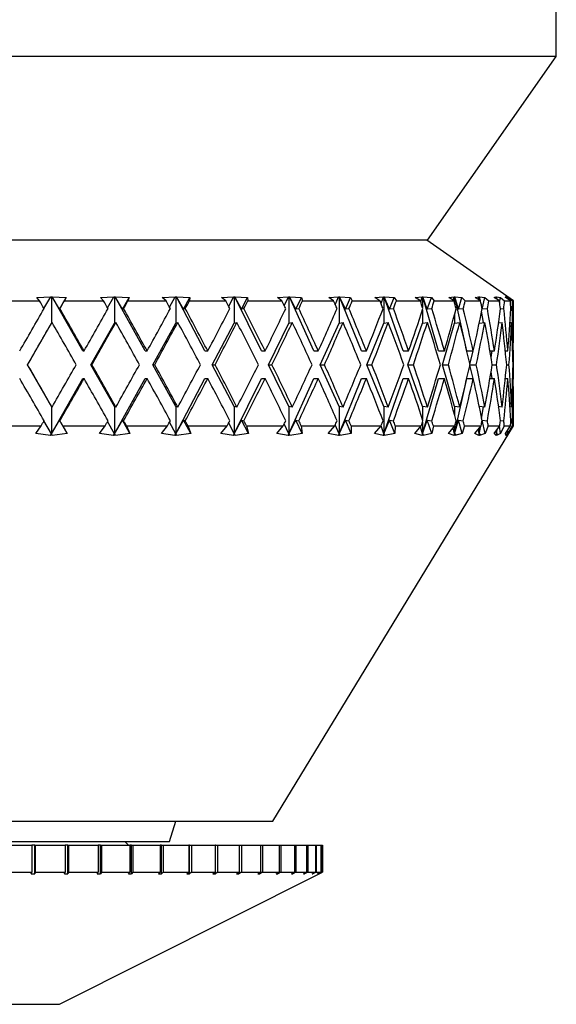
# Model space of a CAD drawing. Header units: inches. Extents: x 0.8 to 32, y -0.1 to 21.9.
# Tile 15 of 60: x 12.666 to 13.446, y 4.87 to 6.303. Entities that reach past the tile are written whole.
import ezdxf

# ---------------------------------------------------------------- set-up
doc = ezdxf.new("R2010")
doc.units = ezdxf.units.IN
doc.header["$MEASUREMENT"] = 0

msp = doc.modelspace()

# ---------------------------------------------------------------- linework, layer by layer
at = {"color": 7, "linetype": 'Continuous', "lineweight": 25}
for p, q in [((13.4465, 6.2494), (13.4465, 6.4149)), ((13.4465, 6.2494), (11.8215, 6.2494)), ((13.259, 5.9819), (13.4465, 6.2494)), ((13.259, 5.9819), (12.009, 5.9819)), ((13.384, 5.8939), (13.2583, 5.9819)), ((12.637, 5.8939), (12.6948, 5.8939)), ((12.6908, 5.8987), (12.711, 5.8998)), ((12.6948, 5.8939), (12.6908, 5.8987)), ((12.7012, 5.8827), (12.711, 5.8998)), ((12.711, 5.8999), (12.712, 5.8998)), ((12.711, 5.8998), (12.711, 5.8999)), ((12.712, 5.8998), (12.7129, 5.8999)), ((12.712, 5.8998), (12.712, 5.8615)), ((12.7129, 5.8999), (12.713, 5.8998)), ((12.7579, 5.8209), (12.7129, 5.8999)), ((12.713, 5.8998), (12.7334, 5.8987)), ((12.7236, 5.8816), (12.713, 5.8998)), ((12.7236, 5.8816), (12.7334, 5.8987)), ((12.7334, 5.8987), (12.7309, 5.8939)), ((12.7309, 5.8939), (12.788, 5.8939)), ((12.7832, 5.8987), (12.8028, 5.8998)), ((12.788, 5.8939), (12.7832, 5.8987)), ((12.7938, 5.8836), (12.8028, 5.8998)), ((12.8028, 5.8998), (12.8029, 5.8999)), ((12.8029, 5.8999), (12.8038, 5.8998)), ((12.8038, 5.8998), (12.8047, 5.8999)), ((12.8038, 5.8998), (12.8038, 5.8615)), ((12.8047, 5.8999), (12.8048, 5.8998)), ((12.8483, 5.8209), (12.8047, 5.8999)), ((12.8048, 5.8998), (12.8249, 5.8987)), ((12.8152, 5.8816), (12.8048, 5.8998)), ((12.8152, 5.8816), (12.8249, 5.8987)), ((12.8249, 5.8987), (12.8234, 5.8939)), ((12.8234, 5.8939), (12.8788, 5.8939)), ((12.8733, 5.8987), (12.892, 5.8998)), ((12.8788, 5.8939), (12.8733, 5.8987)), ((12.8839, 5.8845), (12.892, 5.8998)), ((12.892, 5.8999), (12.8929, 5.8998)), ((12.892, 5.8998), (12.892, 5.8999)), ((12.8929, 5.8998), (12.8938, 5.8999)), ((12.8929, 5.8998), (12.8929, 5.8615)), ((12.8938, 5.8999), (12.8939, 5.8998)), ((12.9354, 5.8209), (12.8938, 5.8999)), ((12.8939, 5.8998), (12.9134, 5.8987)), ((12.904, 5.8816), (12.8939, 5.8998)), ((12.904, 5.8816), (12.9134, 5.8987)), ((12.9134, 5.8987), (12.9128, 5.8939)), ((12.9128, 5.8939), (12.9657, 5.8939)), ((12.9596, 5.8987), (12.9771, 5.8998)), ((12.9657, 5.8939), (12.9596, 5.8987)), ((12.97, 5.8856), (12.9771, 5.8998)), ((12.9771, 5.8999), (12.9779, 5.8998)), ((12.9771, 5.8998), (12.9771, 5.8999)), ((12.9779, 5.8998), (12.9787, 5.8999)), ((12.9779, 5.8998), (12.9779, 5.8615)), ((12.9787, 5.8999), (12.9789, 5.8998)), ((13.0177, 5.8209), (12.9787, 5.8999)), ((12.9789, 5.8998), (12.9975, 5.8987)), ((12.9885, 5.8816), (12.9789, 5.8998)), ((12.9885, 5.8816), (12.9975, 5.8987)), ((12.9975, 5.8987), (12.9979, 5.8939)), ((12.9979, 5.8939), (13.0474, 5.8939)), ((13.0407, 5.8987), (13.0568, 5.8998)), ((13.0474, 5.8939), (13.0407, 5.8987)), ((13.0508, 5.8867), (13.0568, 5.8998)), ((13.0567, 5.8999), (13.0576, 5.8998)), ((13.0568, 5.8998), (13.0567, 5.8999)), ((13.0576, 5.8998), (13.0583, 5.8999)), ((13.0576, 5.8998), (13.0576, 5.8615)), ((13.0583, 5.8999), (13.0584, 5.8998)), ((13.094, 5.8209), (13.0583, 5.8999)), ((13.0584, 5.8998), (13.0759, 5.8987)), ((13.0675, 5.8816), (13.0584, 5.8998)), ((13.0675, 5.8816), (13.0759, 5.8987)), ((13.0759, 5.8987), (13.0772, 5.8939)), ((13.0772, 5.8939), (13.1225, 5.8939)), ((13.1155, 5.8987), (13.1298, 5.8998)), ((13.1225, 5.8939), (13.1155, 5.8987)), ((13.125, 5.8882), (13.1298, 5.8998)), ((13.1297, 5.8999), (13.1305, 5.8998)), ((13.1298, 5.8998), (13.1297, 5.8999)), ((13.1305, 5.8998), (13.1311, 5.8999)), ((13.1305, 5.8998), (13.1305, 5.8615)), ((13.1311, 5.8999), (13.1313, 5.8998)), ((13.163, 5.8209), (13.1311, 5.8999)), ((13.1313, 5.8998), (13.1473, 5.8987)), ((13.1396, 5.8816), (13.1313, 5.8998)), ((13.1396, 5.8816), (13.1473, 5.8987)), ((13.1473, 5.8987), (13.1496, 5.8939)), ((13.1496, 5.8939), (13.19, 5.8939)), ((13.1826, 5.8987), (13.195, 5.8998)), ((13.19, 5.8939), (13.1826, 5.8987)), ((13.1915, 5.89), (13.195, 5.8998)), ((13.1949, 5.8999), (13.1956, 5.8998)), ((13.195, 5.8998), (13.1949, 5.8999)), ((13.1956, 5.8998), (13.1962, 5.8999)), ((13.1956, 5.8998), (13.1956, 5.8615)), ((13.1962, 5.8999), (13.1963, 5.8998)), ((13.2237, 5.8209), (13.1962, 5.8999)), ((13.1963, 5.8998), (13.2106, 5.8987)), ((13.2037, 5.8816), (13.1963, 5.8998)), ((13.2037, 5.8816), (13.2106, 5.8987)), ((13.2106, 5.8987), (13.2138, 5.8939)), ((13.2138, 5.8939), (13.2487, 5.8939)), ((13.2411, 5.8987), (13.2513, 5.8998)), ((13.2487, 5.8939), (13.2411, 5.8987)), ((13.2492, 5.8924), (13.2513, 5.8998)), ((13.2513, 5.8999), (13.2518, 5.8998)), ((13.2513, 5.8998), (13.2513, 5.8999)), ((13.2518, 5.8998), (13.2523, 5.8999)), ((13.2518, 5.8998), (13.2518, 5.8844)), ((13.2523, 5.8999), (13.2524, 5.8998)), ((13.2751, 5.8209), (13.2523, 5.8999)), ((13.2524, 5.8998), (13.2648, 5.8987)), ((13.2588, 5.8816), (13.2524, 5.8998)), ((13.2588, 5.8816), (13.2648, 5.8987)), ((13.2648, 5.8987), (13.2688, 5.8939)), ((13.2688, 5.8939), (13.2977, 5.8939)), ((13.29, 5.8987), (13.2979, 5.8998)), ((13.2977, 5.8939), (13.29, 5.8987)), ((13.2967, 5.8945), (13.2979, 5.8998)), ((13.2979, 5.8999), (13.2983, 5.8998)), ((13.2979, 5.8998), (13.2979, 5.8999)), ((13.2983, 5.8998), (13.2987, 5.8999)), ((13.2983, 5.8998), (13.2983, 5.8915)), ((13.2987, 5.8999), (13.2988, 5.8998)), ((13.3163, 5.8209), (13.2987, 5.8999)), ((13.2988, 5.8998), (13.3091, 5.8987)), ((13.3041, 5.8816), (13.2988, 5.8998)), ((13.3041, 5.8816), (13.3091, 5.8987)), ((13.3091, 5.8987), (13.3139, 5.8939)), ((13.3139, 5.8939), (13.3362, 5.8939)), ((13.3286, 5.8987), (13.3341, 5.8998)), ((13.3362, 5.8939), (13.3286, 5.8987)), ((13.3334, 5.8956), (13.3341, 5.8998)), ((13.334, 5.8999), (13.3344, 5.8998)), ((13.3341, 5.8998), (13.334, 5.8999)), ((13.3344, 5.8998), (13.3346, 5.8999)), ((13.3344, 5.8998), (13.3344, 5.8951)), ((13.3346, 5.8999), (13.3347, 5.8998)), ((13.3355, 5.8944), (13.3346, 5.8999)), ((13.3347, 5.8998), (13.3427, 5.8987)), ((13.3361, 5.894), (13.3347, 5.8998)), ((13.3388, 5.8816), (13.3427, 5.8987)), ((13.3427, 5.8987), (13.3482, 5.8939)), ((13.3482, 5.8939), (13.3637, 5.8939)), ((13.3562, 5.8987), (13.3592, 5.8998)), ((13.3637, 5.8939), (13.3562, 5.8987)), ((13.359, 5.8969), (13.3592, 5.8998)), ((13.3591, 5.8999), (13.3593, 5.8998)), ((13.3592, 5.8998), (13.3591, 5.8999)), ((13.3593, 5.8998), (13.3595, 5.8999)), ((13.3593, 5.8998), (13.3593, 5.8967)), ((13.3595, 5.8999), (13.3596, 5.8998)), ((13.3598, 5.8964), (13.3595, 5.8999)), ((13.3596, 5.8998), (13.3651, 5.8987)), ((13.3602, 5.8961), (13.3596, 5.8998)), ((13.364, 5.8916), (13.3651, 5.8987)), ((13.3651, 5.8987), (13.3712, 5.8939)), ((13.3712, 5.8939), (13.3797, 5.8939)), ((13.3724, 5.8987), (13.3729, 5.8998)), ((13.3797, 5.8939), (13.3724, 5.8987)), ((13.3727, 5.8999), (13.3729, 5.8998)), ((13.3729, 5.8998), (13.3727, 5.8999)), ((13.3728, 5.8984), (13.3729, 5.8998)), ((13.3729, 5.8999), (13.373, 5.8998)), ((13.3729, 5.8998), (13.3729, 5.8999)), ((13.3729, 5.8984), (13.3729, 5.8999)), ((13.3729, 5.8998), (13.3729, 5.8984)), ((13.373, 5.8998), (13.376, 5.8987)), ((13.3732, 5.8982), (13.373, 5.8998)), ((13.3758, 5.8964), (13.376, 5.8987)), ((13.376, 5.8987), (13.3827, 5.8939)), ((13.3827, 5.8939), (13.384, 5.8939)), ((13.384, 5.8472), (13.384, 5.8939)), ((12.7244, 5.8824), (12.7236, 5.8816)), ((12.817, 5.8824), (12.8152, 5.8816)), ((12.9067, 5.8824), (12.904, 5.8816)), ((12.9921, 5.8824), (12.9885, 5.8816)), ((13.0719, 5.8824), (13.0675, 5.8816)), ((13.1447, 5.8824), (13.1396, 5.8816)), ((13.2095, 5.8824), (13.2037, 5.8816)), ((13.2518, 5.8805), (13.2518, 5.8615)), ((13.2653, 5.8824), (13.2588, 5.8816)), ((13.311, 5.8824), (13.3041, 5.8816)), ((13.3388, 5.8816), (13.3377, 5.8869)), ((13.3404, 5.8622), (13.3379, 5.879)), ((13.3461, 5.8824), (13.3388, 5.8816)), ((13.37, 5.8824), (13.3651, 5.8819)), ((13.3823, 5.8824), (13.3803, 5.8822)), ((12.677, 5.8009), (12.712, 5.8615)), ((12.712, 5.8615), (12.7129, 5.8624)), ((12.7693, 5.8009), (12.8038, 5.8615)), ((12.8038, 5.8615), (12.8057, 5.8624)), ((12.8594, 5.8009), (12.8929, 5.8615)), ((12.8929, 5.8615), (12.8959, 5.8624)), ((12.946, 5.8009), (12.9779, 5.8615)), ((12.9779, 5.8615), (12.9819, 5.8624)), ((13.0276, 5.8009), (13.0576, 5.8615)), ((13.0576, 5.8615), (13.0624, 5.8624)), ((13.1031, 5.8009), (13.1305, 5.8615)), ((13.1305, 5.8615), (13.1362, 5.8624)), ((13.1711, 5.8009), (13.1956, 5.8615)), ((13.1956, 5.8615), (13.2021, 5.8624)), ((13.2307, 5.8009), (13.2518, 5.8615)), ((13.2518, 5.8615), (13.2589, 5.8624)), ((13.2809, 5.8009), (13.2983, 5.8615)), ((13.2983, 5.8733), (13.2983, 5.8615)), ((13.2983, 5.8615), (13.306, 5.8624)), ((13.3336, 5.8583), (13.3344, 5.8615)), ((13.3344, 5.8615), (13.3424, 5.8624)), ((13.3344, 5.8618), (13.3344, 5.8615)), ((13.3625, 5.8619), (13.3677, 5.8624)), ((13.3627, 5.8619), (13.3626, 5.8628)), ((13.3791, 5.8622), (13.3814, 5.8624)), ((12.7579, 5.8209), (12.7596, 5.8209)), ((12.8483, 5.8209), (12.8512, 5.8209)), ((12.9354, 5.8209), (12.9395, 5.8209)), ((13.0177, 5.8209), (13.0229, 5.8209)), ((13.094, 5.8209), (13.1002, 5.8209)), ((13.163, 5.8209), (13.1702, 5.8209)), ((13.2237, 5.8209), (13.2317, 5.8209)), ((13.2751, 5.8209), (13.2837, 5.8209)), ((13.3163, 5.8209), (13.3256, 5.8209)), ((13.3209, 5.8013), (13.3253, 5.8209)), ((13.3499, 5.8209), (13.3565, 5.8209)), ((13.3516, 5.8113), (13.353, 5.8209)), ((13.3723, 5.8209), (13.376, 5.8209)), ((13.383, 5.8209), (13.3838, 5.8209)), ((13.384, 5.7946), (13.384, 5.8072)), ((12.712, 5.7402), (12.677, 5.8009)), ((12.677, 5.8009), (12.6774, 5.8009)), ((12.8038, 5.7402), (12.7693, 5.8009)), ((12.7693, 5.8009), (12.7709, 5.8009)), ((12.8929, 5.7402), (12.8594, 5.8009)), ((12.8594, 5.8009), (12.8623, 5.8009)), ((12.9779, 5.7402), (12.946, 5.8009)), ((12.946, 5.8009), (12.95, 5.8009)), ((13.0576, 5.7402), (13.0276, 5.8009)), ((13.0276, 5.8009), (13.0328, 5.8009)), ((13.1305, 5.7402), (13.1031, 5.8009)), ((13.1031, 5.8009), (13.1092, 5.8009)), ((13.1956, 5.7402), (13.1711, 5.8009)), ((13.1711, 5.8009), (13.1782, 5.8009)), ((13.2518, 5.7402), (13.2307, 5.8009)), ((13.2307, 5.8009), (13.2386, 5.8009)), ((13.2983, 5.7402), (13.2809, 5.8009)), ((13.2809, 5.8009), (13.2894, 5.8009)), ((13.3253, 5.7809), (13.3209, 5.8004)), ((13.321, 5.8009), (13.33, 5.8009)), ((13.353, 5.7809), (13.3516, 5.7904)), ((13.3533, 5.8009), (13.3595, 5.8009)), ((13.3742, 5.8009), (13.3776, 5.8009)), ((13.3835, 5.8009), (13.384, 5.8009)), ((12.712, 5.7002), (12.7579, 5.7809)), ((12.7579, 5.7809), (12.7596, 5.7809)), ((12.8038, 5.7002), (12.8483, 5.7809)), ((12.8483, 5.7809), (12.8512, 5.7809)), ((12.8929, 5.7002), (12.9354, 5.7809)), ((12.9354, 5.7809), (12.9395, 5.7809)), ((12.9779, 5.7002), (13.0177, 5.7809)), ((13.0177, 5.7809), (13.0229, 5.7809)), ((13.0576, 5.7002), (13.094, 5.7809)), ((13.094, 5.7809), (13.1002, 5.7809)), ((13.1305, 5.7002), (13.163, 5.7809)), ((13.163, 5.7809), (13.1702, 5.7809)), ((13.1956, 5.7002), (13.2237, 5.7809)), ((13.2237, 5.7809), (13.2317, 5.7809)), ((13.2518, 5.7002), (13.2751, 5.7809)), ((13.2751, 5.7809), (13.2837, 5.7809)), ((13.2983, 5.7002), (13.3163, 5.7809)), ((13.3163, 5.7809), (13.3256, 5.7809)), ((13.3499, 5.7809), (13.3565, 5.7809)), ((13.3723, 5.7809), (13.376, 5.7809)), ((13.383, 5.7809), (13.3838, 5.7809)), ((13.384, 5.7119), (13.384, 5.7546)), ((12.712, 5.7402), (12.712, 5.7002)), ((12.7129, 5.7393), (12.712, 5.7402)), ((12.8038, 5.7402), (12.8038, 5.7002)), ((12.8057, 5.7393), (12.8038, 5.7402)), ((12.8929, 5.7402), (12.8929, 5.7002)), ((12.8959, 5.7393), (12.8929, 5.7402)), ((12.9779, 5.7402), (12.9779, 5.7002)), ((12.9819, 5.7393), (12.9779, 5.7402)), ((13.0576, 5.7402), (13.0576, 5.7002)), ((13.0624, 5.7393), (13.0576, 5.7402)), ((13.1305, 5.7402), (13.1305, 5.7002)), ((13.1362, 5.7393), (13.1305, 5.7402)), ((13.1956, 5.7402), (13.1956, 5.7002)), ((13.2021, 5.7393), (13.1956, 5.7402)), ((13.2518, 5.7402), (13.2518, 5.7213)), ((13.2589, 5.7393), (13.2518, 5.7402)), ((13.2983, 5.7402), (13.2983, 5.7285)), ((13.306, 5.7393), (13.2983, 5.7402)), ((13.3344, 5.7402), (13.3336, 5.7435)), ((13.3344, 5.7402), (13.3344, 5.74)), ((13.3424, 5.7393), (13.3344, 5.7402)), ((13.3379, 5.7228), (13.3404, 5.7395)), ((13.3677, 5.7393), (13.3625, 5.7399)), ((13.3626, 5.739), (13.3627, 5.7399)), ((13.3814, 5.7393), (13.3791, 5.7396)), ((12.712, 5.7002), (12.7012, 5.719)), ((12.712, 5.7002), (12.7236, 5.7202)), ((12.7236, 5.7202), (12.7244, 5.7193)), ((12.7348, 5.7008), (12.7236, 5.7202)), ((12.8038, 5.7002), (12.7938, 5.7182)), ((12.8038, 5.7002), (12.8152, 5.7202)), ((12.8152, 5.7202), (12.817, 5.7193)), ((12.8263, 5.7008), (12.8152, 5.7202)), ((12.8929, 5.7002), (12.8839, 5.7172)), ((12.8929, 5.7002), (12.904, 5.7202)), ((12.904, 5.7202), (12.9067, 5.7193)), ((12.9147, 5.7008), (12.904, 5.7202)), ((12.9779, 5.7002), (12.9885, 5.7202)), ((12.9885, 5.7202), (12.9921, 5.7193)), ((12.9988, 5.7008), (12.9885, 5.7202)), ((13.0576, 5.7002), (13.0675, 5.7202)), ((13.0675, 5.7202), (13.0719, 5.7193)), ((13.077, 5.7008), (13.0675, 5.7202)), ((13.1305, 5.7002), (13.1396, 5.7202)), ((13.1396, 5.7202), (13.1447, 5.7193)), ((13.1483, 5.7008), (13.1396, 5.7202)), ((13.1956, 5.7002), (13.2037, 5.7202)), ((13.2037, 5.7202), (13.2095, 5.7193)), ((13.2115, 5.7008), (13.2037, 5.7202)), ((13.2518, 5.7002), (13.2588, 5.7202)), ((13.2518, 5.7174), (13.2518, 5.7002)), ((13.2588, 5.7202), (13.2653, 5.7193)), ((13.2656, 5.7008), (13.2588, 5.7202)), ((13.2983, 5.7002), (13.3041, 5.7202)), ((13.3041, 5.7202), (13.311, 5.7193)), ((13.3097, 5.7008), (13.3041, 5.7202)), ((13.3377, 5.7149), (13.3388, 5.7202)), ((13.3388, 5.7202), (13.3461, 5.7193)), ((13.3432, 5.7008), (13.3388, 5.7202)), ((13.3651, 5.7199), (13.37, 5.7193)), ((13.3803, 5.7195), (13.3823, 5.7193)), ((12.6347, 5.7119), (12.6971, 5.7119)), ((12.6895, 5.7008), (12.6971, 5.7119)), ((12.7287, 5.7119), (12.7348, 5.7008)), ((12.7287, 5.7119), (12.7902, 5.7119)), ((12.782, 5.7008), (12.7902, 5.7119)), ((12.8212, 5.7119), (12.8263, 5.7008)), ((12.8212, 5.7119), (12.8809, 5.7119)), ((12.8721, 5.7008), (12.8809, 5.7119)), ((12.9107, 5.7119), (12.9147, 5.7008)), ((12.9107, 5.7119), (12.9677, 5.7119)), ((12.9585, 5.7008), (12.9677, 5.7119)), ((12.9779, 5.7002), (12.97, 5.7162)), ((12.9959, 5.7119), (12.9988, 5.7008)), ((12.9959, 5.7119), (13.0493, 5.7119)), ((13.034, 5.1369), (13.384, 5.7119)), ((13.0397, 5.7008), (13.0493, 5.7119)), ((13.0576, 5.7002), (13.0508, 5.715)), ((13.0754, 5.7119), (13.077, 5.7008)), ((13.0754, 5.7119), (13.1243, 5.7119)), ((13.1145, 5.7008), (13.1243, 5.7119)), ((13.1305, 5.7002), (13.125, 5.7136)), ((13.1479, 5.7119), (13.1483, 5.7008)), ((13.1479, 5.7119), (13.1916, 5.7119)), ((13.1818, 5.7008), (13.1916, 5.7119)), ((13.1956, 5.7002), (13.1915, 5.7118)), ((13.2123, 5.7119), (13.2115, 5.7008)), ((13.2123, 5.7119), (13.25, 5.7119)), ((13.2405, 5.7008), (13.25, 5.7119)), ((13.2518, 5.7002), (13.2489, 5.7105)), ((13.2676, 5.7119), (13.2656, 5.7008)), ((13.2676, 5.7119), (13.2988, 5.7119)), ((13.2895, 5.7008), (13.2988, 5.7119)), ((13.2983, 5.7002), (13.2964, 5.709)), ((13.2983, 5.7113), (13.2983, 5.7002)), ((13.3129, 5.7119), (13.3097, 5.7008)), ((13.3129, 5.7119), (13.3371, 5.7119)), ((13.3282, 5.7008), (13.3371, 5.7119)), ((13.3344, 5.7002), (13.3333, 5.7071)), ((13.3344, 5.7002), (13.3369, 5.7117)), ((13.3344, 5.7002), (13.3359, 5.7105)), ((13.3344, 5.7085), (13.3344, 5.7002)), ((13.3475, 5.7119), (13.3432, 5.7008)), ((13.3475, 5.7119), (13.3642, 5.7119)), ((13.356, 5.7008), (13.3642, 5.7119)), ((13.3593, 5.7002), (13.359, 5.7047)), ((13.3593, 5.7002), (13.3603, 5.7066)), ((13.3593, 5.7002), (13.3598, 5.7059)), ((13.3593, 5.7052), (13.3593, 5.7002)), ((13.3655, 5.7008), (13.3638, 5.7113)), ((13.3708, 5.7119), (13.3655, 5.7008)), ((13.3708, 5.7119), (13.3799, 5.7119)), ((13.3724, 5.7008), (13.3799, 5.7119)), ((13.3762, 5.7008), (13.3758, 5.7057)), ((13.3825, 5.7119), (13.3762, 5.7008)), ((13.3825, 5.7119), (13.384, 5.7119)), ((12.7107, 5.698), (12.6895, 5.7008)), ((12.7107, 5.698), (12.712, 5.7002)), ((12.7121, 5.7001), (12.7107, 5.698)), ((12.7121, 5.7001), (12.712, 5.7002)), ((12.7133, 5.698), (12.7121, 5.7001)), ((12.7348, 5.7008), (12.7133, 5.698)), ((12.8025, 5.698), (12.782, 5.7008)), ((12.8025, 5.698), (12.8038, 5.7002)), ((12.8041, 5.7001), (12.8025, 5.698)), ((12.8041, 5.7001), (12.8038, 5.7002)), ((12.8051, 5.698), (12.8041, 5.7001)), ((12.8263, 5.7008), (12.8051, 5.698)), ((12.8917, 5.698), (12.8721, 5.7008)), ((12.8917, 5.698), (12.8929, 5.7002)), ((12.8934, 5.7001), (12.8917, 5.698)), ((12.8934, 5.7001), (12.8929, 5.7002)), ((12.8942, 5.698), (12.8934, 5.7001)), ((12.9147, 5.7008), (12.8942, 5.698)), ((12.9768, 5.698), (12.9585, 5.7008)), ((12.9768, 5.698), (12.9779, 5.7002)), ((12.9786, 5.7001), (12.9768, 5.698)), ((12.9786, 5.7001), (12.9779, 5.7002)), ((12.9791, 5.698), (12.9786, 5.7001)), ((12.9988, 5.7008), (12.9791, 5.698)), ((13.0565, 5.698), (13.0397, 5.7008)), ((13.0565, 5.698), (13.0576, 5.7002)), ((13.0583, 5.7001), (13.0565, 5.698)), ((13.0583, 5.7001), (13.0576, 5.7002)), ((13.0587, 5.698), (13.0583, 5.7001)), ((13.077, 5.7008), (13.0587, 5.698)), ((13.1296, 5.698), (13.1145, 5.7008)), ((13.1296, 5.698), (13.1305, 5.7002)), ((13.1314, 5.7001), (13.1296, 5.698)), ((13.1314, 5.7001), (13.1305, 5.7002)), ((13.1315, 5.698), (13.1314, 5.7001)), ((13.1483, 5.7008), (13.1315, 5.698)), ((13.1948, 5.698), (13.1818, 5.7008)), ((13.1948, 5.698), (13.1956, 5.7002)), ((13.1966, 5.7001), (13.1948, 5.698)), ((13.1966, 5.7001), (13.1956, 5.7002)), ((13.2115, 5.7008), (13.1965, 5.698)), ((13.1965, 5.698), (13.1966, 5.7001)), ((13.2512, 5.698), (13.2405, 5.7008)), ((13.2512, 5.698), (13.2518, 5.7002)), ((13.253, 5.7001), (13.2512, 5.698)), ((13.253, 5.7001), (13.2518, 5.7002)), ((13.2656, 5.7008), (13.2526, 5.698)), ((13.2526, 5.698), (13.253, 5.7001)), ((13.2978, 5.698), (13.2895, 5.7008)), ((13.2978, 5.698), (13.2983, 5.7002)), ((13.2996, 5.7001), (13.2978, 5.698)), ((13.2996, 5.7001), (13.2983, 5.7002)), ((13.3097, 5.7008), (13.299, 5.698)), ((13.299, 5.698), (13.2996, 5.7001)), ((13.334, 5.698), (13.3282, 5.7008)), ((13.334, 5.698), (13.3344, 5.7002)), ((13.3357, 5.7001), (13.334, 5.698)), ((13.3357, 5.7001), (13.3344, 5.7002)), ((13.3432, 5.7008), (13.3349, 5.698)), ((13.3349, 5.698), (13.3357, 5.7001)), ((13.3591, 5.698), (13.356, 5.7008)), ((13.3591, 5.698), (13.3593, 5.7002)), ((13.3607, 5.7001), (13.3591, 5.698)), ((13.3607, 5.7001), (13.3593, 5.7002)), ((13.3655, 5.7008), (13.3597, 5.698)), ((13.3597, 5.698), (13.3607, 5.7001)), ((13.3729, 5.698), (13.3724, 5.7008)), ((13.3729, 5.7002), (13.373, 5.7016)), ((13.3729, 5.7002), (13.3729, 5.7015)), ((13.3729, 5.7014), (13.3729, 5.7002)), ((13.3729, 5.7002), (13.3729, 5.7014)), ((13.3729, 5.698), (13.3729, 5.7002)), ((13.3742, 5.7001), (13.3729, 5.7002)), ((13.3742, 5.7001), (13.3729, 5.698)), ((13.3762, 5.7008), (13.3731, 5.698)), ((13.3731, 5.698), (13.3742, 5.7001)), ((12.5634, 5.1369), (13.0277, 5.1369)), ((12.884, 5.1069), (12.8932, 5.1369)), ((13.0277, 5.1369), (13.034, 5.1369)), ((12.4288, 5.1069), (12.884, 5.1069)), ((12.639, 5.1019), (12.6834, 5.1019)), ((12.6834, 5.1019), (12.6834, 5.0625)), ((12.6878, 5.1019), (12.6834, 5.1019)), ((12.6878, 5.06), (12.6878, 5.1019)), ((12.6878, 5.1019), (12.6883, 5.1019)), ((12.6883, 5.1019), (12.6883, 5.0625)), ((12.6883, 5.1019), (12.7322, 5.1019)), ((12.7322, 5.1019), (12.7322, 5.0625)), ((12.7361, 5.1019), (12.7322, 5.1019)), ((12.7361, 5.06), (12.7361, 5.1019)), ((12.7361, 5.1019), (12.7371, 5.1019)), ((12.7371, 5.1019), (12.7371, 5.0625)), ((12.7371, 5.1019), (12.78, 5.1019)), ((12.78, 5.1019), (12.78, 5.0625)), ((12.7832, 5.1019), (12.78, 5.1019)), ((12.7832, 5.06), (12.7832, 5.1019)), ((12.7832, 5.1019), (12.7847, 5.1019)), ((12.7847, 5.1019), (12.7847, 5.0625)), ((12.7847, 5.1019), (12.8262, 5.1019)), ((12.824, 5.1019), (12.819, 5.1069)), ((12.8262, 5.1019), (12.8262, 5.0625)), ((12.8287, 5.1019), (12.8262, 5.1019)), ((12.8287, 5.06), (12.8287, 5.1019)), ((12.8287, 5.1019), (12.8307, 5.1019)), ((12.8307, 5.1019), (12.8307, 5.0625)), ((12.8307, 5.1019), (12.8702, 5.1019)), ((12.8702, 5.1019), (12.8702, 5.0625)), ((12.8721, 5.1019), (12.8702, 5.1019)), ((12.8721, 5.06), (12.8721, 5.1019)), ((12.8721, 5.1019), (12.8745, 5.1019)), ((12.8745, 5.1019), (12.8745, 5.0625)), ((12.8745, 5.1019), (12.9117, 5.1019)), ((12.9117, 5.1019), (12.9117, 5.0625)), ((12.9128, 5.1019), (12.9117, 5.1019)), ((12.9128, 5.06), (12.9128, 5.1019)), ((12.9128, 5.1019), (12.9157, 5.1019)), ((12.9157, 5.1019), (12.9157, 5.0625)), ((12.9157, 5.1019), (12.9501, 5.1019)), ((12.9501, 5.1019), (12.9501, 5.0625)), ((12.9505, 5.1019), (12.9501, 5.1019)), ((12.9505, 5.06), (12.9505, 5.1019)), ((12.9505, 5.1019), (12.9538, 5.1019)), ((12.9538, 5.1019), (12.9538, 5.0625)), ((12.9538, 5.1019), (12.9851, 5.1019)), ((12.9851, 5.1019), (12.9851, 5.0625)), ((12.9851, 5.1019), (12.9884, 5.1019)), ((12.9884, 5.1019), (12.9884, 5.0625)), ((12.9884, 5.1019), (13.0162, 5.1019)), ((13.0162, 5.1019), (13.0162, 5.0625)), ((13.0162, 5.1019), (13.0192, 5.1019)), ((13.0192, 5.1019), (13.0192, 5.0625)), ((13.0192, 5.1019), (13.0432, 5.1019)), ((13.0432, 5.1019), (13.0432, 5.0625)), ((13.0432, 5.1019), (13.0456, 5.1019)), ((13.0456, 5.1019), (13.0456, 5.0625)), ((13.0456, 5.1019), (13.0656, 5.1019)), ((13.0656, 5.1019), (13.0656, 5.0625)), ((13.0656, 5.1019), (13.0676, 5.1019)), ((13.0676, 5.1019), (13.0676, 5.0625)), ((13.0676, 5.1019), (13.0833, 5.1019)), ((13.0833, 5.1019), (13.0833, 5.0625)), ((13.0833, 5.1019), (13.0849, 5.1019)), ((13.0849, 5.1019), (13.0849, 5.0625)), ((13.0849, 5.1019), (13.0961, 5.1019)), ((13.0961, 5.1019), (13.0961, 5.0625)), ((13.0961, 5.1019), (13.0972, 5.1019)), ((13.0972, 5.1019), (13.0972, 5.0625)), ((13.0972, 5.1019), (13.1039, 5.1019)), ((13.1039, 5.1019), (13.1039, 5.0625)), ((13.1039, 5.1019), (13.1044, 5.1019)), ((13.1044, 5.1019), (13.1044, 5.0625)), ((13.1044, 5.1019), (13.1065, 5.1019)), ((13.1065, 5.1019), (13.1065, 5.0625)), ((12.639, 5.0625), (12.6834, 5.0625)), ((12.6828, 5.06), (12.6834, 5.0625)), ((12.6828, 5.06), (12.6878, 5.06)), ((12.6883, 5.0625), (12.6878, 5.06)), ((12.6883, 5.0625), (12.7322, 5.0625)), ((12.724, 4.8702), (13.1015, 5.06)), ((12.7312, 5.06), (12.7322, 5.0625)), ((12.7312, 5.06), (12.7361, 5.06)), ((12.7371, 5.0625), (12.7361, 5.06)), ((12.7371, 5.0625), (12.78, 5.0625)), ((12.7784, 5.06), (12.78, 5.0625)), ((12.7784, 5.06), (12.7832, 5.06)), ((12.7847, 5.0625), (12.7832, 5.06)), ((12.7847, 5.0625), (12.8262, 5.0625)), ((12.8241, 5.06), (12.8262, 5.0625)), ((12.8241, 5.06), (12.8287, 5.06)), ((12.8307, 5.0625), (12.8287, 5.06)), ((12.8307, 5.0625), (12.8702, 5.0625)), ((12.8677, 5.06), (12.8702, 5.0625)), ((12.8745, 5.0625), (12.8721, 5.06)), ((12.8745, 5.0625), (12.9117, 5.0625)), ((12.9088, 5.06), (12.9117, 5.0625)), ((12.9088, 5.06), (12.9128, 5.06)), ((12.9157, 5.0625), (12.9128, 5.06)), ((12.9157, 5.0625), (12.9501, 5.0625)), ((12.9468, 5.06), (12.9501, 5.0625)), ((12.9468, 5.06), (12.9505, 5.06)), ((12.9538, 5.0625), (12.9505, 5.06)), ((12.9538, 5.0625), (12.9851, 5.0625)), ((12.9814, 5.06), (12.9851, 5.0625)), ((12.9814, 5.06), (12.9847, 5.06)), ((12.9884, 5.0625), (12.9847, 5.06)), ((12.9847, 5.06), (12.9847, 5.0622)), ((12.9884, 5.0625), (13.0162, 5.0625)), ((13.0122, 5.06), (13.0162, 5.0625)), ((13.0122, 5.06), (13.0151, 5.06)), ((13.0192, 5.0625), (13.0151, 5.06)), ((13.0151, 5.06), (13.0151, 5.0618)), ((13.0192, 5.0625), (13.0432, 5.0625)), ((13.0388, 5.06), (13.0432, 5.0625)), ((13.0388, 5.06), (13.0413, 5.06)), ((13.0456, 5.0625), (13.0413, 5.06)), ((13.0413, 5.06), (13.0413, 5.0614)), ((13.0456, 5.0625), (13.0656, 5.0625)), ((13.0611, 5.06), (13.0656, 5.0625)), ((13.0611, 5.06), (13.0631, 5.06)), ((13.0676, 5.0625), (13.0631, 5.06)), ((13.0631, 5.06), (13.0631, 5.0611)), ((13.0676, 5.0625), (13.0833, 5.0625)), ((13.0786, 5.06), (13.0833, 5.0625)), ((13.0786, 5.06), (13.0801, 5.06)), ((13.0849, 5.0625), (13.0801, 5.06)), ((13.0801, 5.06), (13.0801, 5.0608)), ((13.0849, 5.0625), (13.0961, 5.0625)), ((13.0913, 5.06), (13.0961, 5.0625)), ((13.0913, 5.06), (13.0923, 5.06)), ((13.0972, 5.0625), (13.0923, 5.06)), ((13.0923, 5.06), (13.0923, 5.0605)), ((13.0972, 5.0625), (13.1039, 5.0625)), ((13.0989, 5.06), (13.1039, 5.0625)), ((13.0989, 5.06), (13.0994, 5.06)), ((13.1044, 5.0625), (13.0994, 5.06)), ((13.0994, 5.06), (13.0994, 5.0602)), ((13.1015, 5.06), (13.1065, 5.0625)), ((13.1044, 5.0625), (13.1065, 5.0625)), ((12.634, 4.8702), (12.724, 4.8702))]:
    msp.add_line(p, q, dxfattribs=at)
for centre, major_axis, ratio, start_param, end_param in [((12.634, 5.7809), (-0.744, 1.2979), 0.07289, 4.748889, 4.757717), ((12.634, 5.7809), (0.7496, 1.299), 0.018434, 4.801286, 4.810114), ((12.634, 5.7809), (-0.7316, 1.2957), 0.127476, 4.718795, 4.727623), ((12.634, 5.7809), (0.744, 1.2979), 0.07289, 4.832407, 4.841235), ((12.634, 5.7809), (-0.712, 1.2925), 0.182251, 4.690583, 4.699411), ((12.634, 5.7809), (0.7316, 1.2957), 0.127476, 4.862501, 4.871329), ((12.634, 5.7809), (-0.6849, 1.2888), 0.2372, 4.665266, 4.674094), ((12.634, 5.7809), (0.712, 1.2925), 0.182251, 4.890713, 4.899541), ((12.634, 5.7809), (-0.6492, 1.2851), 0.292177, 4.644098, 4.652926), ((12.634, 5.7809), (0.6849, 1.2888), 0.2372, 4.91603, 4.924858), ((12.634, 5.7809), (-0.604, 1.282), 0.34682, 4.628687, 4.637516), ((12.634, 5.7809), (0.6492, 1.2851), 0.292177, 4.937198, 4.946026), ((12.634, 5.7809), (-0.5474, 1.2804), 0.400414, 4.621108, 4.629936), ((12.634, 5.7809), (0.604, 1.282), 0.34682, 4.952608, 4.961437), ((12.634, 5.7809), (-0.4772, 1.281), 0.451685, 4.62396, 4.632788), ((12.634, 5.7809), (0.5474, 1.2804), 0.400414, 4.960188, 4.969016), ((12.634, 5.7809), (-0.3905, 1.2844), 0.49853, 4.640203, 4.649031), ((12.634, 5.7809), (0.4772, 1.281), 0.451685, 4.957336, 4.966164), ((12.634, 5.7809), (-0.2851, 1.29), 0.537782, 4.672365, 4.681193), ((12.634, 5.7809), (0.3905, 1.2844), 0.49853, 4.941093, 4.949921), ((12.634, 5.7809), (-0.1607, 1.2959), 0.565329, 4.720667, 4.729495), ((12.634, 5.7809), (0.2851, 1.29), 0.537782, 4.908931, 4.917759), ((12.634, 5.7809), (-0.0228, 1.299), 0.577113, 4.780525, 4.789354), ((12.634, 5.7809), (0.1607, 1.2959), 0.565329, 4.860629, 4.869457), ((12.634, 5.8209), (0.7496, 1.299), 0.018434, 4.723027, 4.770432), ((12.634, 5.8209), (-0.744, 1.2979), 0.07289, 4.67063, 4.718035), ((12.634, 5.8209), (0.744, 1.2979), 0.07289, 4.754148, 4.801553), ((12.634, 5.8209), (-0.7316, 1.2957), 0.127476, 4.640536, 4.687941), ((12.634, 5.8209), (0.7316, 1.2957), 0.127476, 4.784242, 4.831647), ((12.634, 5.8209), (-0.712, 1.2925), 0.182251, 4.612324, 4.659729), ((12.634, 5.8209), (0.712, 1.2925), 0.182251, 4.812454, 4.859858), ((12.634, 5.8209), (-0.6849, 1.2888), 0.2372, 4.587007, 4.634412), ((12.634, 5.8209), (0.6849, 1.2888), 0.2372, 4.837771, 4.885176), ((12.634, 5.8209), (-0.6492, 1.2851), 0.292177, 4.565839, 4.613244), ((12.634, 5.8209), (0.6492, 1.2851), 0.292177, 4.858939, 4.906344), ((12.634, 5.8209), (-0.604, 1.282), 0.34682, 4.550428, 4.597833), ((12.634, 5.8209), (0.604, 1.282), 0.34682, 4.87435, 4.921754), ((12.634, 5.8209), (-0.5474, 1.2804), 0.400414, 4.542849, 4.590254), ((12.634, 5.8209), (0.5474, 1.2804), 0.400414, 4.881929, 4.929334), ((12.634, 5.8209), (-0.4772, 1.281), 0.451685, 4.545701, 4.593106), ((12.634, 5.8209), (0.4772, 1.281), 0.451685, 4.879077, 4.926481), ((12.634, 5.8209), (-0.3905, 1.2844), 0.49853, 4.561944, 4.609349), ((12.634, 5.8209), (0.3905, 1.2844), 0.49853, 4.862834, 4.910238), ((12.634, 5.8209), (-0.2851, 1.29), 0.537782, 4.594106, 4.641511), ((12.634, 5.8209), (0.2851, 1.29), 0.537782, 4.830672, 4.878077), ((12.634, 5.8209), (-0.1607, 1.2959), 0.565329, 4.642408, 4.689813), ((12.634, 5.8209), (0.1607, 1.2959), 0.565329, 4.78237, 4.829775), ((12.634, 5.8209), (-0.0228, 1.299), 0.577113, 4.702267, 4.749671), ((12.634, 5.7809), (0.7496, 1.299), 0.018434, 4.738423, 4.785859), ((12.634, 5.7809), (-0.744, 1.2979), 0.07289, 4.686027, 4.733462), ((12.634, 5.7809), (0.744, 1.2979), 0.07289, 4.769544, 4.81698), ((12.634, 5.7809), (-0.7316, 1.2957), 0.127476, 4.655933, 4.703368), ((12.634, 5.7809), (0.7316, 1.2957), 0.127476, 4.799639, 4.847074), ((12.634, 5.7809), (-0.712, 1.2925), 0.182251, 4.627721, 4.675156), ((12.634, 5.7809), (0.712, 1.2925), 0.182251, 4.82785, 4.875285), ((12.634, 5.7809), (-0.6849, 1.2888), 0.2372, 4.602403, 4.649839), ((12.634, 5.7809), (0.6849, 1.2888), 0.2372, 4.853168, 4.900603), ((12.634, 5.7809), (-0.6492, 1.2851), 0.292177, 4.581236, 4.628671), ((12.634, 5.7809), (0.6492, 1.2851), 0.292177, 4.874336, 4.921771), ((12.634, 5.7809), (-0.604, 1.282), 0.34682, 4.565825, 4.61326), ((12.634, 5.7809), (0.604, 1.282), 0.34682, 4.889746, 4.937181), ((12.634, 5.7809), (-0.5474, 1.2804), 0.400414, 4.558246, 4.605681), ((12.634, 5.7809), (0.5474, 1.2804), 0.400414, 4.897326, 4.944761), ((12.634, 5.7809), (-0.4772, 1.281), 0.451685, 4.561098, 4.608533), ((12.634, 5.7809), (0.4772, 1.281), 0.451685, 4.894473, 4.941908), ((12.634, 5.7809), (-0.3905, 1.2844), 0.49853, 4.577341, 4.624776), ((12.634, 5.7809), (0.3905, 1.2844), 0.49853, 4.87823, 4.925665), ((12.634, 5.7809), (-0.2851, 1.29), 0.537782, 4.609503, 4.656938), ((12.634, 5.7809), (0.2851, 1.29), 0.537782, 4.846069, 4.893504), ((12.634, 5.7809), (-0.1607, 1.2959), 0.565329, 4.657804, 4.70524), ((12.634, 5.7809), (0.1607, 1.2959), 0.565329, 4.797767, 4.845202), ((12.634, 5.7809), (-0.0228, 1.299), 0.577113, 4.717663, 4.765098), ((12.634, 5.8209), (0.0228, 1.299), 0.577113, 4.722511, 4.742773), ((12.634, 5.7809), (0.0228, 1.299), 0.577113, 4.737908, 4.758173), ((12.634, 5.8209), (-0.7496, 1.299), 0.018434, 4.638919, 4.686355), ((12.634, 5.8209), (0.744, 1.2979), 0.07289, 4.691316, 4.738751), ((12.634, 5.8209), (-0.744, 1.2979), 0.07289, 4.607798, 4.655234), ((12.634, 5.8209), (0.7316, 1.2957), 0.127476, 4.72141, 4.768845), ((12.634, 5.8209), (-0.7316, 1.2957), 0.127476, 4.577704, 4.625139), ((12.634, 5.8209), (0.712, 1.2925), 0.182251, 4.749622, 4.797057), ((12.634, 5.8209), (-0.712, 1.2925), 0.182251, 4.549493, 4.596928), ((12.634, 5.8209), (0.6849, 1.2888), 0.2372, 4.774939, 4.822375), ((12.634, 5.8209), (-0.6849, 1.2888), 0.2372, 4.524175, 4.57161), ((12.634, 5.8209), (0.6492, 1.2851), 0.292177, 4.796107, 4.843542), ((12.634, 5.8209), (-0.6492, 1.2851), 0.292177, 4.503007, 4.550442), ((12.634, 5.8209), (0.604, 1.282), 0.34682, 4.811518, 4.858953), ((12.634, 5.8209), (-0.604, 1.282), 0.34682, 4.487597, 4.535032), ((12.634, 5.8209), (0.5474, 1.2804), 0.400414, 4.819097, 4.866532), ((12.634, 5.8209), (-0.5474, 1.2804), 0.400414, 4.480017, 4.527452), ((12.634, 5.8209), (0.4772, 1.281), 0.451685, 4.816245, 4.86368), ((12.634, 5.8209), (-0.4772, 1.281), 0.451685, 4.482869, 4.530305), ((12.634, 5.8209), (0.3905, 1.2844), 0.49853, 4.800002, 4.847437), ((12.634, 5.8209), (-0.3905, 1.2844), 0.49853, 4.499112, 4.546548), ((12.634, 5.8209), (0.2851, 1.29), 0.537782, 4.76784, 4.815275), ((12.634, 5.8209), (-0.2851, 1.29), 0.537782, 4.531274, 4.578709), ((12.634, 5.8209), (0.1607, 1.2959), 0.565329, 4.719538, 4.766974), ((12.634, 5.8209), (-0.1607, 1.2959), 0.565329, 4.579576, 4.627011), ((12.634, 5.8209), (0.0228, 1.299), 0.577113, 4.65968, 4.707115), ((12.634, 5.8209), (-0.0228, 1.299), 0.577113, 4.666605, 4.68687), ((12.634, 5.7809), (-0.7496, 1.299), 0.018434, 4.654346, 4.701751), ((12.634, 5.7809), (0.744, 1.2979), 0.07289, 4.706743, 4.754148), ((12.634, 5.7809), (-0.744, 1.2979), 0.07289, 4.623225, 4.67063), ((12.634, 5.7809), (0.7316, 1.2957), 0.127476, 4.736837, 4.784242), ((12.634, 5.7809), (-0.7316, 1.2957), 0.127476, 4.593131, 4.640536), ((12.634, 5.7809), (0.712, 1.2925), 0.182251, 4.765049, 4.812454), ((12.634, 5.7809), (-0.712, 1.2925), 0.182251, 4.56492, 4.612324), ((12.634, 5.7809), (0.6849, 1.2888), 0.2372, 4.790366, 4.837771), ((12.634, 5.7809), (-0.6849, 1.2888), 0.2372, 4.539602, 4.587007), ((12.634, 5.7809), (0.6492, 1.2851), 0.292177, 4.811534, 4.858939), ((12.634, 5.7809), (-0.6492, 1.2851), 0.292177, 4.518434, 4.565839), ((12.634, 5.7809), (0.604, 1.282), 0.34682, 4.826945, 4.87435), ((12.634, 5.7809), (-0.604, 1.282), 0.34682, 4.503024, 4.550428), ((12.634, 5.7809), (0.5474, 1.2804), 0.400414, 4.834524, 4.881929), ((12.634, 5.7809), (-0.5474, 1.2804), 0.400414, 4.495444, 4.542849), ((12.634, 5.7809), (0.4772, 1.281), 0.451685, 4.831672, 4.879077), ((12.634, 5.7809), (-0.4772, 1.281), 0.451685, 4.498297, 4.545701), ((12.634, 5.7809), (0.3905, 1.2844), 0.49853, 4.815429, 4.862834), ((12.634, 5.7809), (-0.3905, 1.2844), 0.49853, 4.51454, 4.561944), ((12.634, 5.7809), (0.2851, 1.29), 0.537782, 4.783267, 4.830672), ((12.634, 5.7809), (-0.2851, 1.29), 0.537782, 4.546701, 4.594106), ((12.634, 5.7809), (0.1607, 1.2959), 0.565329, 4.734965, 4.78237), ((12.634, 5.7809), (-0.1607, 1.2959), 0.565329, 4.595003, 4.642408), ((12.634, 5.7809), (0.0228, 1.299), 0.577113, 4.675107, 4.722511), ((12.634, 5.7809), (-0.0228, 1.299), 0.577113, 4.682005, 4.702267), ((12.634, 5.8209), (0.744, 1.2979), 0.07289, 4.67013, 4.675889), ((12.634, 5.8209), (-0.7496, 1.299), 0.018434, 4.617734, 4.623492), ((12.634, 5.8209), (0.7316, 1.2957), 0.127476, 4.700225, 4.705983), ((12.634, 5.8209), (-0.744, 1.2979), 0.07289, 4.586613, 4.592371), ((12.634, 5.8209), (0.712, 1.2925), 0.182251, 4.728436, 4.734195), ((12.634, 5.8209), (-0.7316, 1.2957), 0.127476, 4.556519, 4.562277), ((12.634, 5.8209), (0.6849, 1.2888), 0.2372, 4.753754, 4.759512), ((12.634, 5.8209), (-0.712, 1.2925), 0.182251, 4.528307, 4.534065), ((12.634, 5.8209), (0.6492, 1.2851), 0.292177, 4.774922, 4.78068), ((12.634, 5.8209), (-0.6849, 1.2888), 0.2372, 4.502989, 4.508748), ((12.634, 5.8209), (0.604, 1.282), 0.34682, 4.790332, 4.796091), ((12.634, 5.8209), (-0.6492, 1.2851), 0.292177, 4.481822, 4.48758), ((12.634, 5.8209), (0.5474, 1.2804), 0.400414, 4.797912, 4.80367), ((12.634, 5.8209), (-0.604, 1.282), 0.34682, 4.466411, 4.472169), ((12.634, 5.8209), (0.4772, 1.281), 0.451685, 4.795059, 4.800818), ((12.634, 5.8209), (-0.5474, 1.2804), 0.400414, 4.458831, 4.46459), ((12.634, 5.8209), (0.3905, 1.2844), 0.49853, 4.778816, 4.784575), ((12.634, 5.8209), (-0.4772, 1.281), 0.451685, 4.461684, 4.467442), ((12.634, 5.8209), (0.2851, 1.29), 0.537782, 4.746655, 4.752413), ((12.634, 5.8209), (-0.3905, 1.2844), 0.49853, 4.477927, 4.483685), ((12.634, 5.8209), (0.1607, 1.2959), 0.565329, 4.698353, 4.704111), ((12.634, 5.8209), (-0.2851, 1.29), 0.537782, 4.510088, 4.515847), ((12.634, 5.8209), (0.0228, 1.299), 0.577113, 4.638494, 4.644253), ((12.634, 5.8209), (-0.1607, 1.2959), 0.565329, 4.55839, 4.564149)]:
    msp.add_ellipse(centre, major_axis=major_axis, ratio=ratio, start_param=start_param, end_param=end_param, dxfattribs=at)
msp.add_open_spline([(12.8677, 5.06), (12.8684, 5.06), (12.8699, 5.06), (12.8713, 5.06), (12.8721, 5.06)], degree=3, knots=[0, 0, 0, 0, 0.499998, 1, 1, 1, 1], dxfattribs=at)

doc.saveas('drawing.dxf')
